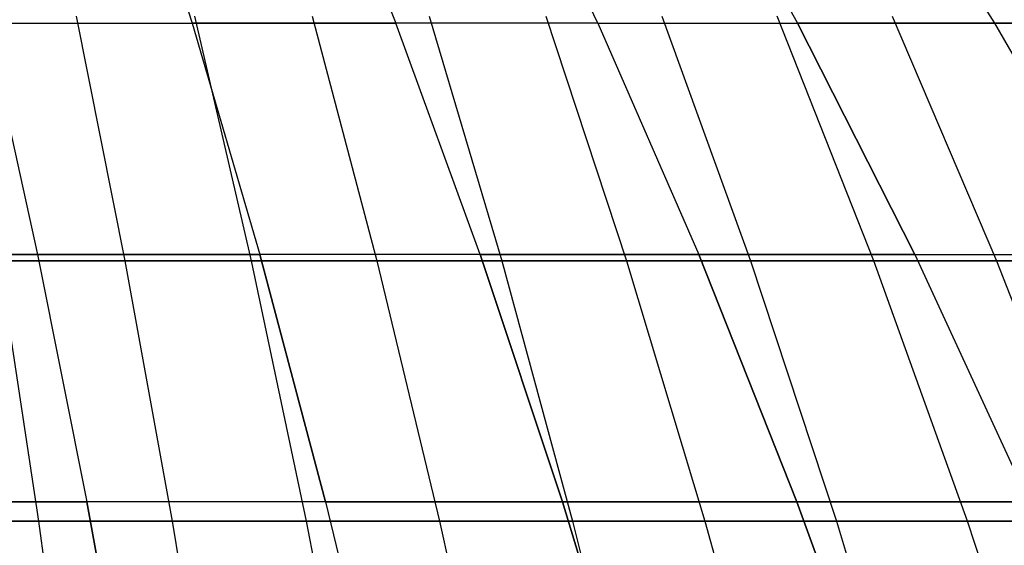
# Model space of a CAD drawing. Extents: x -125 to 125, y -143 to 0.
# Tile 193 of 241: x 3.61 to 9.03, y -34.46 to -31.57. Entities that reach past the tile are written whole.
import ezdxf

# ---------------------------------------------------------------- set-up
doc = ezdxf.new("R2010")
doc.units = 0
doc.header["$LTSCALE"] = 25.4
doc.layers.get('0').update_dxf_attribs({"linetype": 'CONTINUOUS'})

# ---------------------------------------------------------------- blocks, each defined once
blk = doc.blocks.new('NL2500026672_STL')
at = {"color": 0}
for p, q in [((4.1741, -30.4036, 23.6727), (4.5556, -31.5853, 25.8364)), ((4.1741, -30.4036, -23.6727), (4.5556, -31.5853, -25.8364)), ((4.1741, -30.4036, 23.6727), (4.5556, -31.5853, 25.8364)), ((4.1741, -30.4036, -23.6727), (4.5556, -31.5853, -25.8364)), ((5.2028, -30.4036, -23.4681), (5.6783, -31.5853, -25.6131)), ((5.2028, -30.4036, -23.4681), (5.6783, -31.5853, -25.6131)), ((5.2028, -30.4036, 23.4681), (5.6783, -31.5853, 25.6131)), ((5.2028, -30.4036, 23.4681), (5.6783, -31.5853, 25.6131)), ((6.7901, -31.5853, -25.341), (6.2215, -30.4036, -23.2188)), ((6.7901, -31.5853, -25.341), (6.2215, -30.4036, -23.2188)), ((6.7901, -31.5853, 25.341), (6.2215, -30.4036, 23.2188)), ((6.7901, -31.5853, 25.341), (6.2215, -30.4036, 23.2188)), ((7.2283, -30.4036, -22.9254), (7.889, -31.5853, -25.0207)), ((7.2283, -30.4036, -22.9254), (7.889, -31.5853, -25.0207)), ((7.2283, -30.4036, 22.9254), (7.889, -31.5853, 25.0207)), ((7.2283, -30.4036, 22.9254), (7.889, -31.5853, 25.0207)), ((8.2215, -30.4036, -22.5883), (8.9729, -31.5853, -24.6528)), ((8.2215, -30.4036, -22.5883), (8.9729, -31.5853, -24.6528)), ((8.2215, -30.4036, 22.5883), (8.9729, -31.5853, 24.6528)), ((8.2215, -30.4036, 22.5883), (8.9729, -31.5853, 24.6528)), ((3.4243, -31.5853, 26.0105), (3.7043, -32.8588, 28.1372)), ((3.4243, -31.5853, 26.0105), (4.5556, -31.5853, 25.8364)), ((3.4243, -31.5853, 26.0105), (4.5556, -31.5853, 25.8364)), ((3.4243, -31.5853, 26.0105), (3.7043, -32.8588, 28.1372)), ((3.4243, -31.5853, -26.0105), (4.5556, -31.5853, -25.8364)), ((3.4243, -31.5853, -26.0105), (3.7043, -32.8588, -28.1372)), ((3.4243, -31.5853, -26.0105), (4.5556, -31.5853, -25.8364)), ((3.4243, -31.5853, -26.0105), (3.7043, -32.8588, -28.1372)), ((4.1879, -32.8942, -32.9274), (3.9201, -31.548, -30.822)), ((4.1879, -32.8942, -32.9274), (3.9201, -31.548, -30.822)), ((4.5556, -31.5853, 25.8364), (4.9281, -32.8588, 27.9489)), ((4.5556, -31.5853, -25.8364), (5.6783, -31.5853, -25.6131)), ((4.5556, -31.5853, -25.8364), (4.9281, -32.8588, -27.9489)), ((4.5556, -31.5853, -25.8364), (5.6783, -31.5853, -25.6131)), ((4.5556, -31.5853, -25.8364), (4.9281, -32.8588, -27.9489)), ((5.6783, -31.5853, 25.6131), (4.5556, -31.5853, 25.8364)), ((4.5556, -31.5853, 25.8364), (4.9281, -32.8588, 27.9489)), ((5.6783, -31.5853, 25.6131), (4.5556, -31.5853, 25.8364)), ((4.5691, -31.548, 30.7325), (4.8812, -32.8942, 32.8318)), ((4.5691, -31.548, 30.7325), (4.8812, -32.8942, 32.8318)), ((5.216, -31.548, -30.6293), (5.5723, -32.8942, -32.7216)), ((5.216, -31.548, -30.6293), (5.5723, -32.8942, -32.7216)), ((6.1426, -32.8588, 27.7073), (5.6783, -31.5853, 25.6131)), ((6.7901, -31.5853, 25.341), (5.6783, -31.5853, 25.6131)), ((6.7901, -31.5853, -25.341), (5.6783, -31.5853, -25.6131)), ((6.1426, -32.8588, -27.7073), (5.6783, -31.5853, -25.6131)), ((6.7901, -31.5853, -25.341), (5.6783, -31.5853, -25.6131)), ((6.1426, -32.8588, -27.7073), (5.6783, -31.5853, -25.6131)), ((6.7901, -31.5853, 25.341), (5.6783, -31.5853, 25.6131)), ((6.1426, -32.8588, 27.7073), (5.6783, -31.5853, 25.6131)), ((5.8606, -31.548, 30.5126), (6.2609, -32.8942, 32.5968)), ((5.8606, -31.548, 30.5126), (6.2609, -32.8942, 32.5968)), ((6.5026, -31.548, -30.3822), (6.9468, -32.8942, -32.4576)), ((6.5026, -31.548, -30.3822), (6.9468, -32.8942, -32.4576)), ((6.7901, -31.5853, 25.341), (7.3453, -32.8588, 27.413)), ((6.7901, -31.5853, -25.341), (7.889, -31.5853, -25.0207)), ((6.7901, -31.5853, -25.341), (7.3453, -32.8588, -27.413)), ((6.7901, -31.5853, -25.341), (7.889, -31.5853, -25.0207)), ((6.7901, -31.5853, -25.341), (7.3453, -32.8588, -27.413)), ((6.7901, -31.5853, 25.341), (7.3453, -32.8588, 27.413)), ((6.7901, -31.5853, 25.341), (7.889, -31.5853, 25.0207)), ((6.7901, -31.5853, 25.341), (7.889, -31.5853, 25.0207)), ((7.1417, -31.548, 30.2384), (7.6295, -32.8942, 32.3039)), ((7.1417, -31.548, 30.2384), (7.6295, -32.8942, 32.3039)), ((8.3089, -32.8942, -32.1359), (7.7776, -31.548, -30.0811)), ((8.3089, -32.8942, -32.1359), (7.7776, -31.548, -30.0811)), ((7.889, -31.5853, -25.0207), (8.9729, -31.5853, -24.6528)), ((7.889, -31.5853, -25.0207), (8.534, -32.8588, -27.0665)), ((7.889, -31.5853, -25.0207), (8.534, -32.8588, -27.0665)), ((7.889, -31.5853, -25.0207), (8.9729, -31.5853, -24.6528)), ((8.534, -32.8588, 27.0665), (7.889, -31.5853, 25.0207)), ((8.9729, -31.5853, 24.6528), (7.889, -31.5853, 25.0207)), ((8.534, -32.8588, 27.0665), (7.889, -31.5853, 25.0207)), ((8.9729, -31.5853, 24.6528), (7.889, -31.5853, 25.0207)), ((8.4101, -31.548, 29.9104), (8.9846, -32.8942, 31.9536)), ((8.4101, -31.548, 29.9104), (8.9846, -32.8942, 31.9536)), ((8.9729, -31.5853, -24.6528), (10.0397, -31.5853, -24.2379)), ((8.9729, -31.5853, -24.6528), (9.7065, -32.8588, -26.6685)), ((8.9729, -31.5853, -24.6528), (9.7065, -32.8588, -26.6685)), ((8.9729, -31.5853, -24.6528), (10.0397, -31.5853, -24.2379)), ((10.0397, -31.5853, 24.2379), (8.9729, -31.5853, 24.6528)), ((8.9729, -31.5853, 24.6528), (9.7065, -32.8588, 26.6685)), ((8.9729, -31.5853, 24.6528), (9.7065, -32.8588, 26.6685)), ((10.0397, -31.5853, 24.2379), (8.9729, -31.5853, 24.6528)), ((3.7043, -32.8588, 28.1372), (2.4735, -32.8588, 28.272)), ((3.7043, -32.8588, 28.1372), (2.4735, -32.8588, 28.272)), ((2.4735, -32.8588, -28.272), (3.7043, -32.8588, -28.1372)), ((2.4735, -32.8588, -28.272), (3.7043, -32.8588, -28.1372)), ((4.1879, -32.8942, -32.9274), (2.7961, -32.8942, -33.0747)), ((4.1879, -32.8942, -32.9274), (2.7961, -32.8942, -33.0747)), ((3.4928, -32.8942, 33.0084), (4.8812, -32.8942, 32.8318)), ((3.4928, -32.8942, 33.0084), (4.8812, -32.8942, 32.8318)), ((3.4928, -32.8942, 33.0084), (3.71, -34.3282, 35.061)), ((3.4928, -32.8942, 33.0084), (3.71, -34.3282, 35.061)), ((4.9281, -32.8588, 27.9489), (3.7043, -32.8588, 28.1372)), ((3.7043, -32.8588, 28.1372), (3.977, -34.2219, 30.2087)), ((4.9281, -32.8588, 27.9489), (3.7043, -32.8588, 28.1372)), ((3.7043, -32.8588, 28.1372), (3.977, -34.2219, 30.2087)), ((3.7043, -32.8588, -28.1372), (4.9281, -32.8588, -27.9489)), ((3.7043, -32.8588, -28.1372), (3.977, -34.2219, -30.2087)), ((3.7043, -32.8588, -28.1372), (4.9281, -32.8588, -27.9489)), ((3.7043, -32.8588, -28.1372), (3.977, -34.2219, -30.2087)), ((5.5723, -32.8942, -32.7216), (4.1879, -32.8942, -32.9274)), ((5.5723, -32.8942, -32.7216), (4.1879, -32.8942, -32.9274)), ((4.4483, -34.3282, -34.975), (4.1879, -32.8942, -32.9274)), ((4.4483, -34.3282, -34.975), (4.1879, -32.8942, -32.9274)), ((4.8812, -32.8942, 32.8318), (6.2609, -32.8942, 32.5968)), ((4.8812, -32.8942, 32.8318), (6.2609, -32.8942, 32.5968)), ((4.8812, -32.8942, 32.8318), (5.1847, -34.3282, 34.8734)), ((4.8812, -32.8942, 32.8318), (5.1847, -34.3282, 34.8734)), ((4.9281, -32.8588, 27.9489), (5.2909, -34.2219, 30.0064)), ((6.1426, -32.8588, -27.7073), (4.9281, -32.8588, -27.9489)), ((5.2909, -34.2219, -30.0064), (4.9281, -32.8588, -27.9489)), ((6.1426, -32.8588, -27.7073), (4.9281, -32.8588, -27.9489)), ((5.2909, -34.2219, -30.0064), (4.9281, -32.8588, -27.9489)), ((6.1426, -32.8588, 27.7073), (4.9281, -32.8588, 27.9489)), ((4.9281, -32.8588, 27.9489), (5.2909, -34.2219, 30.0064)), ((6.1426, -32.8588, 27.7073), (4.9281, -32.8588, 27.9489)), ((5.5723, -32.8942, -32.7216), (5.9188, -34.3282, -34.7564)), ((6.9468, -32.8942, -32.4576), (5.5723, -32.8942, -32.7216)), ((6.9468, -32.8942, -32.4576), (5.5723, -32.8942, -32.7216)), ((5.5723, -32.8942, -32.7216), (5.9188, -34.3282, -34.7564)), ((7.3453, -32.8588, 27.413), (6.1426, -32.8588, 27.7073)), ((6.5948, -34.2219, 29.7471), (6.1426, -32.8588, 27.7073)), ((7.3453, -32.8588, 27.413), (6.1426, -32.8588, 27.7073)), ((6.1426, -32.8588, -27.7073), (7.3453, -32.8588, -27.413)), ((6.1426, -32.8588, -27.7073), (6.5948, -34.2219, -29.7471)), ((6.1426, -32.8588, -27.7073), (7.3453, -32.8588, -27.413)), ((6.1426, -32.8588, -27.7073), (6.5948, -34.2219, -29.7471)), ((6.5948, -34.2219, 29.7471), (6.1426, -32.8588, 27.7073)), ((6.2609, -32.8942, 32.5968), (7.6295, -32.8942, 32.3039)), ((6.2609, -32.8942, 32.5968), (7.6295, -32.8942, 32.3039)), ((6.2609, -32.8942, 32.5968), (6.6503, -34.3282, 34.6239)), ((6.2609, -32.8942, 32.5968), (6.6503, -34.3282, 34.6239)), ((6.9468, -32.8942, -32.4576), (7.3788, -34.3282, -34.476)), ((8.3089, -32.8942, -32.1359), (6.9468, -32.8942, -32.4576)), ((8.3089, -32.8942, -32.1359), (6.9468, -32.8942, -32.4576)), ((6.9468, -32.8942, -32.4576), (7.3788, -34.3282, -34.476)), ((7.886, -34.2219, 29.4311), (7.3453, -32.8588, 27.413)), ((8.534, -32.8588, 27.0665), (7.3453, -32.8588, 27.413)), ((7.886, -34.2219, 29.4311), (7.3453, -32.8588, 27.413)), ((7.3453, -32.8588, -27.413), (8.534, -32.8588, -27.0665)), ((7.3453, -32.8588, -27.413), (7.886, -34.2219, -29.4311)), ((7.3453, -32.8588, -27.413), (7.886, -34.2219, -29.4311)), ((7.3453, -32.8588, -27.413), (8.534, -32.8588, -27.0665)), ((8.534, -32.8588, 27.0665), (7.3453, -32.8588, 27.413)), ((7.6295, -32.8942, 32.3039), (8.9846, -32.8942, 31.9536)), ((7.6295, -32.8942, 32.3039), (8.9846, -32.8942, 31.9536)), ((7.6295, -32.8942, 32.3039), (8.104, -34.3282, 34.3127)), ((7.6295, -32.8942, 32.3039), (8.104, -34.3282, 34.3127)), ((9.6562, -32.8942, -31.757), (8.3089, -32.8942, -32.1359)), ((9.6562, -32.8942, -31.757), (8.3089, -32.8942, -32.1359)), ((8.8256, -34.3282, -34.1343), (8.3089, -32.8942, -32.1359)), ((8.8256, -34.3282, -34.1343), (8.3089, -32.8942, -32.1359)), ((8.534, -32.8588, 27.0665), (9.1623, -34.2219, 29.0591)), ((8.534, -32.8588, -27.0665), (9.7065, -32.8588, -26.6685)), ((8.534, -32.8588, -27.0665), (9.1623, -34.2219, -29.0591)), ((8.534, -32.8588, -27.0665), (9.1623, -34.2219, -29.0591)), ((8.534, -32.8588, -27.0665), (9.7065, -32.8588, -26.6685)), ((8.534, -32.8588, 27.0665), (9.1623, -34.2219, 29.0591)), ((8.534, -32.8588, 27.0665), (9.7065, -32.8588, 26.6685)), ((8.534, -32.8588, 27.0665), (9.7065, -32.8588, 26.6685)), ((8.9846, -32.8942, 31.9536), (10.3236, -32.8942, 31.5464)), ((8.9846, -32.8942, 31.9536), (10.3236, -32.8942, 31.5464)), ((8.9846, -32.8942, 31.9536), (9.5433, -34.3282, 33.9406)), ((8.9846, -32.8942, 31.9536), (9.5433, -34.3282, 33.9406)), ((3.977, -34.2219, 30.2087), (2.6556, -34.2219, 30.3534)), ((3.977, -34.2219, 30.2087), (2.6556, -34.2219, 30.3534)), ((2.6556, -34.2219, -30.3534), (3.977, -34.2219, -30.2087)), ((2.6556, -34.2219, -30.3534), (3.977, -34.2219, -30.2087)), ((5.2909, -34.2219, 30.0064), (3.977, -34.2219, 30.2087)), ((3.977, -34.2219, 30.2087), (4.242, -35.672, 32.2212)), ((5.2909, -34.2219, 30.0064), (3.977, -34.2219, 30.2087)), ((3.977, -34.2219, 30.2087), (4.242, -35.672, 32.2212)), ((5.2909, -34.2219, -30.0064), (3.977, -34.2219, -30.2087)), ((4.242, -35.672, -32.2212), (3.977, -34.2219, -30.2087)), ((5.2909, -34.2219, -30.0064), (3.977, -34.2219, -30.2087)), ((4.242, -35.672, -32.2212), (3.977, -34.2219, -30.2087)), ((5.2909, -34.2219, 30.0064), (5.6434, -35.672, 32.0055)), ((5.2909, -34.2219, -30.0064), (6.5948, -34.2219, -29.7471)), ((5.2909, -34.2219, -30.0064), (5.6434, -35.672, -32.0055)), ((5.2909, -34.2219, -30.0064), (6.5948, -34.2219, -29.7471)), ((5.2909, -34.2219, -30.0064), (5.6434, -35.672, -32.0055)), ((6.5948, -34.2219, 29.7471), (5.2909, -34.2219, 30.0064)), ((5.2909, -34.2219, 30.0064), (5.6434, -35.672, 32.0055)), ((6.5948, -34.2219, 29.7471), (5.2909, -34.2219, 30.0064)), ((7.886, -34.2219, 29.4311), (6.5948, -34.2219, 29.7471)), ((7.0341, -35.672, 31.7288), (6.5948, -34.2219, 29.7471)), ((7.886, -34.2219, 29.4311), (6.5948, -34.2219, 29.7471)), ((6.5948, -34.2219, -29.7471), (7.886, -34.2219, -29.4311)), ((6.5948, -34.2219, -29.7471), (7.0341, -35.672, -31.7288)), ((6.5948, -34.2219, -29.7471), (7.0341, -35.672, -31.7288)), ((6.5948, -34.2219, -29.7471), (7.886, -34.2219, -29.4311)), ((7.0341, -35.672, 31.7288), (6.5948, -34.2219, 29.7471)), ((9.1623, -34.2219, 29.0591), (7.886, -34.2219, 29.4311)), ((8.4114, -35.672, 31.3918), (7.886, -34.2219, 29.4311)), ((9.1623, -34.2219, 29.0591), (7.886, -34.2219, 29.4311)), ((8.4114, -35.672, 31.3918), (7.886, -34.2219, 29.4311)), ((7.886, -34.2219, -29.4311), (9.1623, -34.2219, -29.0591)), ((7.886, -34.2219, -29.4311), (8.4114, -35.672, -31.3918)), ((7.886, -34.2219, -29.4311), (8.4114, -35.672, -31.3918)), ((7.886, -34.2219, -29.4311), (9.1623, -34.2219, -29.0591)), ((2.2286, -34.3282, 35.1862), (3.71, -34.3282, 35.061)), ((2.2286, -34.3282, 35.1862), (3.71, -34.3282, 35.061)), ((4.4483, -34.3282, -34.975), (2.97, -34.3282, -35.1314)), ((4.4483, -34.3282, -34.975), (2.97, -34.3282, -35.1314)), ((3.71, -34.3282, 35.061), (5.1847, -34.3282, 34.8734)), ((3.71, -34.3282, 35.061), (5.1847, -34.3282, 34.8734)), ((3.71, -34.3282, 35.061), (3.9207, -35.8473, 37.0521)), ((3.71, -34.3282, 35.061), (3.9207, -35.8473, 37.0521)), ((5.9188, -34.3282, -34.7564), (4.4483, -34.3282, -34.975)), ((5.9188, -34.3282, -34.7564), (4.4483, -34.3282, -34.975)), ((4.701, -35.8473, -36.9612), (4.4483, -34.3282, -34.975)), ((4.701, -35.8473, -36.9612), (4.4483, -34.3282, -34.975)), ((5.1847, -34.3282, 34.8734), (6.6503, -34.3282, 34.6239)), ((5.1847, -34.3282, 34.8734), (6.6503, -34.3282, 34.6239)), ((5.1847, -34.3282, 34.8734), (5.4792, -35.8473, 36.8539)), ((5.1847, -34.3282, 34.8734), (5.4792, -35.8473, 36.8539)), ((5.9188, -34.3282, -34.7564), (6.2549, -35.8473, -36.7302)), ((7.3788, -34.3282, -34.476), (5.9188, -34.3282, -34.7564)), ((7.3788, -34.3282, -34.476), (5.9188, -34.3282, -34.7564)), ((5.9188, -34.3282, -34.7564), (6.2549, -35.8473, -36.7302)), ((6.6503, -34.3282, 34.6239), (8.104, -34.3282, 34.3127)), ((6.6503, -34.3282, 34.6239), (8.104, -34.3282, 34.3127)), ((6.6503, -34.3282, 34.6239), (7.0279, -35.8473, 36.5902)), ((6.6503, -34.3282, 34.6239), (7.0279, -35.8473, 36.5902)), ((7.3788, -34.3282, -34.476), (7.7978, -35.8473, -36.4339)), ((8.8256, -34.3282, -34.1343), (7.3788, -34.3282, -34.476)), ((8.8256, -34.3282, -34.1343), (7.3788, -34.3282, -34.476)), ((7.3788, -34.3282, -34.476), (7.7978, -35.8473, -36.4339)), ((8.104, -34.3282, 34.3127), (9.5433, -34.3282, 33.9406)), ((8.104, -34.3282, 34.3127), (9.5433, -34.3282, 33.9406)), ((8.104, -34.3282, 34.3127), (8.5642, -35.8473, 36.2614)), ((8.104, -34.3282, 34.3127), (8.5642, -35.8473, 36.2614)), ((10.2567, -34.3282, -33.7319), (8.8256, -34.3282, -34.1343)), ((10.2567, -34.3282, -33.7319), (8.8256, -34.3282, -34.1343)), ((9.3268, -35.8473, -36.0728), (8.8256, -34.3282, -34.1343)), ((9.3268, -35.8473, -36.0728), (8.8256, -34.3282, -34.1343))]:
    blk.add_line(p, q, dxfattribs=at)

msp = doc.modelspace()

# ---------------------------------------------------------------- block references
at = {"color": 253}
msp.add_blockref('NL2500026672_STL', (0, 0), dxfattribs=at)

doc.saveas('drawing.dxf')
